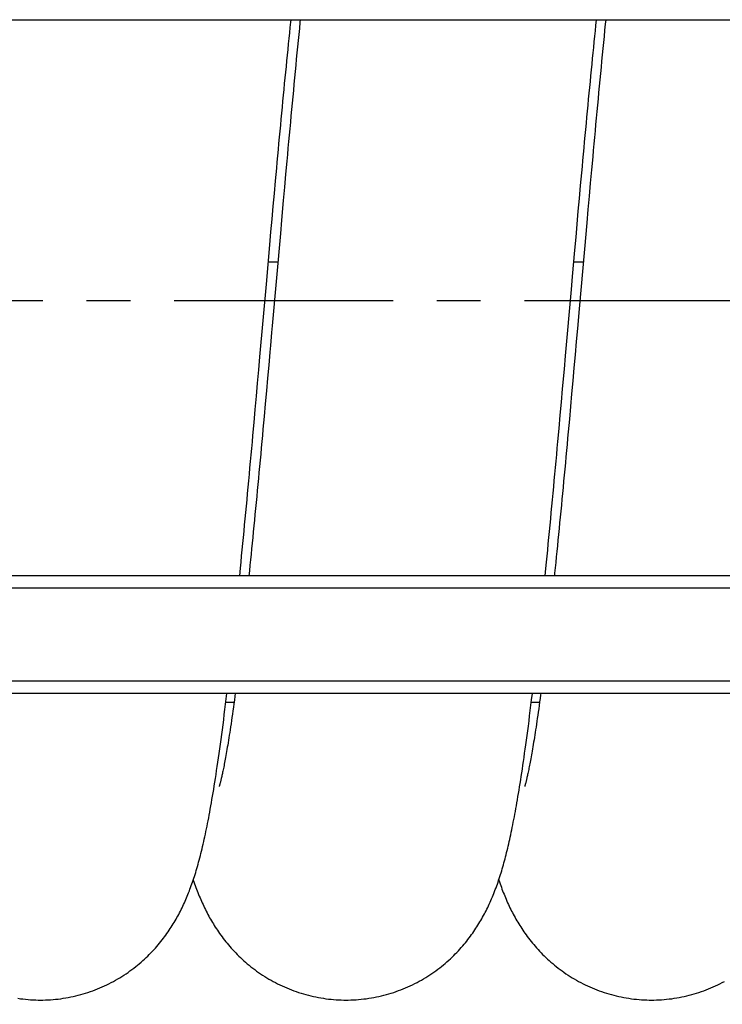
# Model space of a CAD drawing. Extents: x 0 to 594, y 0 to 420.
# Tile 4 of 21: x 267 to 306, y 48 to 103. Entities that reach past the tile are written whole.
import ezdxf

# ---------------------------------------------------------------- set-up
doc = ezdxf.new("R2010")
doc.units = 0
doc.header["$LTSCALE"] = 32.67
doc.linetypes.add('CENTER', pattern=[0.6, 0.375, -0.075, 0.075, -0.075])
doc.layers.get('0').update_dxf_attribs({"linetype": 'CONTINUOUS'})
for name, color, linetype in [('110653_DXF_CONTINUOUS_LINE', 7, 'CONTINUOUS'), ('110803_DXF_CONTINUOUS_LINE', 7, 'CONTINUOUS'), ('ASEM_125_150-15_DXF_AXIS', 7, 'CONTINUOUS'), ('ASEM_125_150-15_DXF_DIMENS', 7, 'CONTINUOUS'), ('HOSE_125_150DXF_CONTINUOUS', 7, 'CONTINUOUS')]:
    doc.layers.add(name, color=color, linetype=linetype)
doc.styles.get("Standard").update_dxf_attribs({"font": 'txt', "width": 0.7})
doc.dimstyles.new('DIMSTYLE_2', dxfattribs={"dimtxt": 3.5, "dimasz": 3, "dimexe": 1.5, "dimexo": 1, "dimgap": 0.875, "dimtad": 1, "dimdec": 3, "dimlfac": 10, "dimtxsty": 'STANDARD', "dimblk": '_ARROW_FILLED', "dimblk1": '_ARROW_FILLED', "dimblk2": '_ARROW_FILLED', "dimcen": 0.09, "dimazin": 3, "dimtp": 1.2, "dimtm": 1.2, "dimtfac": 1, "dimtdec": 3, "dimtofl": 0, "dimtmove": 0, "dimatfit": 3, "dimtolj": 1})
doc.dimstyles.new('DIMSTYLE_4', dxfattribs={"dimtxt": 3.5, "dimasz": 3, "dimexe": 1.5, "dimexo": 1, "dimgap": 0.875, "dimtad": 1, "dimdec": 0, "dimlfac": 10, "dimtxsty": 'STANDARD', "dimblk": '_ARROW_FILLED', "dimblk1": '_ARROW_FILLED', "dimblk2": '_ARROW_FILLED', "dimcen": 0.09, "dimazin": 3, "dimtp": 1.2, "dimtm": 1.2, "dimtfac": 1, "dimtdec": 0, "dimtofl": 0, "dimtmove": 0, "dimatfit": 3, "dimtolj": 1})

# ---------------------------------------------------------------- blocks, each defined once
blk = doc.blocks.new('_ARROW_FILLED')
at = {"color": 0, "linetype": 'BYBLOCK'}
blk.add_solid([(0, 0), (-1, 0.167), (-1, -0.167)], dxfattribs=at)
blk = doc.blocks.new('*D3')
at = {"layer": 'ASEM_125_150-15_DXF_DIMENS', "color": 2, "linetype": 'CONTINUOUS'}
for p, q in [((234.612, 57.738), (234.612, 34.588)), ((372.012, 57.738), (372.012, 34.588)), ((234.612, 36.088), (303.312, 36.088)), ((372.012, 36.088), (303.312, 36.088))]:
    blk.add_line(p, q, dxfattribs=at)
at = {"layer": 'ASEM_125_150-15_DXF_DIMENS', "color": 2, "linetype": 'CONTINUOUS', "xscale": 3, "yscale": 3, "zscale": 3, "rotation": 180}
blk.add_blockref('_ARROW_FILLED', (234.612, 36.088), dxfattribs=at)
at = {"layer": 'ASEM_125_150-15_DXF_DIMENS', "color": 2, "linetype": 'CONTINUOUS', "xscale": 3, "yscale": 3, "zscale": 3}
blk.add_blockref('_ARROW_FILLED', (372.012, 36.088), dxfattribs=at)
at = {"layer": 'ASEM_125_150-15_DXF_DIMENS', "color": 2, "linetype": 'CONTINUOUS', "insert": (303.312, 40.463), "char_height": 3.5, "width": 15, "attachment_point": 2}
blk.add_mtext('1374', dxfattribs=at)
blk = doc.blocks.new('*D4')
at = {"layer": 'ASEM_125_150-15_DXF_DIMENS', "color": 2, "linetype": 'CONTINUOUS'}
for p, q in [((232.712, 59.011), (232.712, 24.588)), ((373.912, 59.011), (373.912, 24.588)), ((232.712, 26.088), (303.312, 26.088)), ((373.912, 26.088), (303.312, 26.088))]:
    blk.add_line(p, q, dxfattribs=at)
at = {"layer": 'ASEM_125_150-15_DXF_DIMENS', "color": 2, "linetype": 'CONTINUOUS', "xscale": 3, "yscale": 3, "zscale": 3, "rotation": 180}
blk.add_blockref('_ARROW_FILLED', (232.712, 26.088), dxfattribs=at)
at = {"layer": 'ASEM_125_150-15_DXF_DIMENS', "color": 2, "linetype": 'CONTINUOUS', "xscale": 3, "yscale": 3, "zscale": 3}
blk.add_blockref('_ARROW_FILLED', (373.912, 26.088), dxfattribs=at)
at = {"layer": 'ASEM_125_150-15_DXF_DIMENS', "color": 2, "linetype": 'CONTINUOUS', "insert": (303.312, 30.463), "char_height": 3.5, "width": 14.25, "attachment_point": 2}
blk.add_mtext('1412', dxfattribs=at)
blk = doc.blocks.new('*D7')
at = {"layer": 'ASEM_125_150-15_DXF_DIMENS', "color": 2, "linetype": 'CONTINUOUS'}
for p, q in [((230.362, 78.363), (230.362, 14.588)), ((382.497, 77.773), (382.497, 14.588)), ((230.362, 16.088), (306.43, 16.088)), ((382.497, 16.088), (306.43, 16.088))]:
    blk.add_line(p, q, dxfattribs=at)
at = {"layer": 'ASEM_125_150-15_DXF_DIMENS', "color": 2, "linetype": 'CONTINUOUS', "xscale": 3, "yscale": 3, "zscale": 3, "rotation": 180}
blk.add_blockref('_ARROW_FILLED', (230.362, 16.088), dxfattribs=at)
at = {"layer": 'ASEM_125_150-15_DXF_DIMENS', "color": 2, "linetype": 'CONTINUOUS', "xscale": 3, "yscale": 3, "zscale": 3}
blk.add_blockref('_ARROW_FILLED', (382.497, 16.088), dxfattribs=at)
at = {"layer": 'ASEM_125_150-15_DXF_DIMENS', "color": 2, "linetype": 'CONTINUOUS', "insert": (306.43, 20.463), "char_height": 3.5, "width": 13.875, "attachment_point": 2}
blk.add_mtext('1521', dxfattribs=at)

msp = doc.modelspace()

# ---------------------------------------------------------------- linework, layer by layer
at = {"layer": '110653_DXF_CONTINUOUS_LINE', "color": 3, "linetype": 'CONTINUOUS'}
for p, q in [((280.59962, 89.41992), (281.1328, 89.41992)), ((297.69697, 89.41992), (298.23011, 89.41992)), ((278.68117, 64.73774), (278.22028, 64.73774)), ((295.7785, 64.73774), (295.31762, 64.73774))]:
    msp.add_line(p, q, dxfattribs=at)
at = {"layer": '110653_DXF_CONTINUOUS_LINE', "color": 9, "linetype": 'CONTINUOUS'}
for p, q in [((280.59962, 89.41992), (281.1328, 89.41992)), ((297.69697, 89.41992), (298.23011, 89.41992)), ((278.68117, 64.73774), (278.22028, 64.73774)), ((295.7785, 64.73774), (295.31762, 64.73774))]:
    msp.add_line(p, q, dxfattribs=at)
at = {"layer": '110803_DXF_CONTINUOUS_LINE', "color": 7, "linetype": 'CONTINUOUS'}
for p, q in [((237.21216, 102.96959), (369.41216, 102.96959)), ((237.21216, 102.96858), (369.41216, 102.96858)), ((369.41216, 71.83774), (237.21216, 71.83774)), ((369.41216, 65.24741), (237.21216, 65.24741))]:
    msp.add_line(p, q, dxfattribs=at)
at = {"layer": '110803_DXF_CONTINUOUS_LINE', "color": 9, "linetype": 'CONTINUOUS'}
for p, q in [((369.41216, 71.13774), (237.21216, 71.13774)), ((369.41216, 65.94741), (237.21216, 65.94741))]:
    msp.add_line(p, q, dxfattribs=at)
at = {"layer": 'ASEM_125_150-15_DXF_AXIS', "color": 7, "linetype": 'CENTER'}
msp.add_line((385.59216, 87.23774), (227.36216, 87.23774), dxfattribs=at)
at = {"layer": 'HOSE_125_150DXF_CONTINUOUS', "color": 7, "linetype": 'CONTINUOUS'}
for p, q in [((298.93645, 102.64781), (298.96981, 102.96858)), ((281.56835, 94.32116), (281.50247, 93.58714)), ((298.68688, 94.55613), (298.62083, 93.82157)), ((298.62083, 93.82157), (298.55489, 93.08478)), ((280.87633, 92.52775), (280.94054, 93.24135)), ((281.50247, 93.58714), (281.43667, 92.85084)), ((281.43667, 92.85084), (281.33813, 91.74298)), ((297.94868, 92.2491), (298.0133, 92.96838)), ((298.55489, 93.08478), (298.48906, 92.34608)), ((280.812, 91.80958), (280.87633, 92.52775)), ((297.88396, 91.52542), (297.94868, 92.2491)), ((298.48906, 92.34608), (298.42332, 91.6059)), ((280.74756, 91.08725), (280.812, 91.80958)), ((281.33813, 91.74298), (281.27255, 91.00288)), ((297.81914, 90.79777), (297.88396, 91.52542)), ((298.42332, 91.6059), (298.29211, 90.12276)), ((280.68301, 90.36122), (280.74756, 91.08725)), ((281.27255, 91.00288), (280.81624, 85.82777)), ((297.75424, 90.06669), (297.81914, 90.79777)), ((280.58602, 89.26624), (280.68301, 90.36122)), ((297.62417, 88.59628), (297.75424, 90.06669)), ((298.29211, 90.12276), (297.99828, 86.78736)), ((280.48884, 88.16545), (280.58602, 89.26624)), ((297.55904, 87.85799), (297.62417, 88.59628)), ((280.13087, 84.10405), (280.48884, 88.16545)), ((297.23239, 84.15102), (297.55904, 87.85799)), ((297.99828, 86.78736), (297.90061, 85.68028)), ((280.81624, 85.82777), (280.7838, 85.46046)), ((297.90061, 85.68028), (297.83556, 84.94456)), ((297.83556, 84.94456), (297.77056, 84.21123)), ((280.68661, 84.36219), (280.62191, 83.6336)), ((280.06555, 83.36515), (280.13087, 84.10405)), ((297.16679, 83.40905), (297.23239, 84.15102)), ((297.77056, 84.21123), (297.70565, 83.48092)), ((280.00014, 82.62714), (280.06555, 83.36515)), ((280.62191, 83.6336), (280.55729, 82.90839)), ((297.06821, 82.29763), (297.16679, 83.40905)), ((297.70565, 83.48092), (297.64085, 82.75421)), ((280.55729, 82.90839), (280.49276, 82.187)), ((297.64085, 82.75421), (297.57615, 82.03164)), ((279.93464, 81.89046), (280.00014, 82.62714)), ((280.49276, 82.187), (280.42832, 81.46983)), ((297.00238, 81.55833), (297.06821, 82.29763)), ((279.86905, 81.15551), (279.93464, 81.89046)), ((297.57615, 82.03164), (297.51158, 81.31376)), ((279.80339, 80.4227), (279.86905, 81.15551)), ((296.93646, 80.82084), (297.00238, 81.55833)), ((296.87042, 80.08552), (296.93646, 80.82084)), ((278.99715, 71.83774), (279.03972, 72.26552)), ((296.0945, 71.83774), (296.13553, 72.24991))]:
    msp.add_line(p, q, dxfattribs=at)
at = {"layer": 'HOSE_125_150DXF_CONTINUOUS', "color": 9, "linetype": 'CONTINUOUS'}
for p, q in [((280.59962, 89.41992), (281.1328, 89.41992)), ((297.69697, 89.41992), (298.23011, 89.41992)), ((278.68117, 64.73774), (278.22028, 64.73774)), ((295.7785, 64.73774), (295.31762, 64.73774))]:
    msp.add_line(p, q, dxfattribs=at)
at = {"layer": 'HOSE_125_150DXF_CONTINUOUS', "color": 7, "linetype": 'CONTINUOUS'}
for points in [[(280.94054, 93.24135), (281.00465, 93.94996), (281.03666, 94.30227), (281.06866, 94.6532), (281.10063, 95.0027), (281.13257, 95.35072), (281.16449, 95.69723), (281.19638, 96.04217), (281.22824, 96.38547), (281.26007, 96.72711), (281.29187, 97.06703), (281.32364, 97.40513), (281.35537, 97.74139), (281.38707, 98.07574), (281.41874, 98.40812), (281.45036, 98.73846), (281.48195, 99.06674), (281.5135, 99.39289), (281.54501, 99.71684), (281.57648, 100.03857), (281.6079, 100.35802), (281.63928, 100.67516), (281.67061, 100.98995), (281.7019, 101.30233), (281.73314, 101.61227), (281.76434, 101.91972), (281.7955, 102.22465), (281.82661, 102.52703), (281.85768, 102.8268), (281.87248, 102.96858)], [(282.38363, 102.96858), (282.36888, 102.82194), (282.33505, 102.48335), (282.30128, 102.14316), (282.26757, 101.80141), (282.23391, 101.45806), (282.20029, 101.11316), (282.16672, 100.76678), (282.13319, 100.41887), (282.09969, 100.06949), (282.06622, 99.7187), (282.03279, 99.36652), (281.9994, 99.01301), (281.96604, 98.65822), (281.93272, 98.30221), (281.89944, 97.94506), (281.8662, 97.5868), (281.83298, 97.22749), (281.7998, 96.86721), (281.76665, 96.50599), (281.73353, 96.14385), (281.70044, 95.78087), (281.66737, 95.41708), (281.63434, 95.0525), (281.56835, 94.32116)], [(298.0133, 92.96838), (298.07781, 93.68288), (298.11002, 94.03821), (298.14221, 94.39221), (298.17438, 94.74484), (298.20653, 95.09604), (298.23865, 95.44577), (298.27076, 95.79397), (298.30284, 96.14059), (298.33489, 96.48559), (298.36692, 96.82886), (298.39891, 97.17037), (298.43087, 97.51005), (298.46279, 97.84783), (298.49468, 98.18364), (298.52653, 98.51744), (298.55834, 98.84916), (298.59011, 99.17873), (298.62184, 99.50613), (298.65352, 99.83128), (298.68517, 100.15413), (298.71676, 100.47464), (298.74831, 100.79273), (298.77981, 101.10838), (298.81125, 101.42152), (298.84264, 101.73208), (298.87397, 102.04001), (298.90524, 102.34528), (298.93645, 102.64781)], [(299.48097, 102.96858), (299.45566, 102.7164), (299.42182, 102.37701), (299.38802, 102.03589), (299.35427, 101.69307), (299.32056, 101.34862), (299.2869, 101.00259), (299.25327, 100.65499), (299.21968, 100.30589), (299.18612, 99.95534), (299.1526, 99.60336), (299.11911, 99.25001), (299.08566, 98.89534), (299.05225, 98.5394), (299.01887, 98.18226), (298.98553, 97.82395), (298.95223, 97.46454), (298.91896, 97.10409), (298.88572, 96.74265), (298.8525, 96.38028), (298.81932, 96.01702), (298.78617, 95.65294), (298.75305, 95.28806), (298.68688, 94.55613)], [(280.7838, 85.46046), (280.71899, 84.72762), (280.68661, 84.36219)], [(280.42832, 81.46983), (280.36398, 80.75731), (280.33184, 80.40292), (280.29972, 80.04984), (280.26762, 79.69813), (280.23554, 79.34782), (280.20349, 78.99897), (280.17145, 78.65167), (280.13944, 78.30595), (280.10746, 77.96187), (280.07551, 77.61951), (280.0436, 77.27893), (280.01171, 76.94018), (279.97987, 76.60333), (279.94806, 76.26844), (279.91628, 75.93555), (279.88455, 75.60474), (279.85285, 75.27607), (279.8212, 74.94957), (279.78959, 74.62533), (279.75803, 74.30339), (279.72651, 73.9838), (279.69506, 73.66664), (279.66365, 73.35198), (279.63231, 73.03983), (279.60102, 72.73028), (279.56979, 72.42338), (279.53862, 72.11915), (279.50957, 71.83774)], [(297.51158, 81.31376), (297.44713, 80.60097), (297.41494, 80.24661), (297.38279, 79.89367), (297.35067, 79.54221), (297.31858, 79.19227), (297.28652, 78.84389), (297.25449, 78.49713), (297.22249, 78.15203), (297.19052, 77.80863), (297.15858, 77.46698), (297.12667, 77.12714), (297.09479, 76.78913), (297.06295, 76.45299), (297.03113, 76.11878), (296.99936, 75.78655), (296.96761, 75.45634), (296.93589, 75.1282), (296.90421, 74.80223), (296.87257, 74.47845), (296.84096, 74.15693), (296.8094, 73.83777), (296.77789, 73.52101), (296.74642, 73.2067), (296.71501, 72.89496), (296.68366, 72.58582), (296.65236, 72.27932), (296.62112, 71.97555), (296.60685, 71.83774)], [(279.03972, 72.26552), (279.07337, 72.60619), (279.10697, 72.94848), (279.14053, 73.29234), (279.17405, 73.6377), (279.20751, 73.98452), (279.24093, 74.33275), (279.2743, 74.68231), (279.30763, 75.03314), (279.34091, 75.38519), (279.37415, 75.73845), (279.40736, 76.09283), (279.44052, 76.4483), (279.47365, 76.80488), (279.50675, 77.1625), (279.53982, 77.52111), (279.57286, 77.88074), (279.60587, 78.24132), (279.63885, 78.60281), (279.6718, 78.9652), (279.70473, 79.32844), (279.73764, 79.69246), (279.80339, 80.4227)], [(296.13553, 72.24991), (296.16934, 72.59216), (296.2031, 72.93599), (296.23681, 73.28136), (296.27047, 73.62821), (296.30409, 73.97657), (296.33767, 74.32641), (296.37122, 74.67767), (296.40473, 75.03034), (296.43821, 75.3844), (296.47165, 75.73977), (296.50506, 76.09638), (296.53844, 76.45419), (296.57178, 76.81314), (296.60508, 77.17317), (296.63835, 77.5342), (296.67159, 77.8962), (296.70481, 78.2591), (296.73799, 78.62286), (296.77114, 78.98741), (296.80426, 79.35274), (296.87042, 80.08552)], [(267.85083, 48.08775), (267.97895, 48.08872), (268.12217, 48.09209), (268.2653, 48.09787), (268.40831, 48.10607), (268.55115, 48.11668), (268.69376, 48.1297), (268.83611, 48.14511), (268.97815, 48.16292), (269.11983, 48.18311), (269.26111, 48.20568), (269.40195, 48.23062), (269.54229, 48.25791), (269.68209, 48.28754), (269.82132, 48.3195), (269.95989, 48.35377), (270.09779, 48.39033), (270.23496, 48.42918), (270.37134, 48.47027), (270.50689, 48.5136), (270.64157, 48.55913), (270.77531, 48.60685), (270.90808, 48.65672), (271.03985, 48.70872), (271.17053, 48.76281), (271.30011, 48.81898), (271.42856, 48.87718), (271.55575, 48.93735), (271.68166, 48.99946), (271.80627, 49.06348), (271.92941, 49.1293), (272.05105, 49.19688), (272.17118, 49.26617), (272.28967, 49.33708), (272.40651, 49.40955), (272.52168, 49.48355), (272.63511, 49.55898), (272.7468, 49.63581), (272.85674, 49.71398), (272.96484, 49.79339), (273.07113, 49.874), (273.17557, 49.95576), (273.27806, 50.0385), (273.37859, 50.12218), (273.47717, 50.20675), (273.5737, 50.29206), (273.66815, 50.37799), (273.76059, 50.46456), (273.8511, 50.55177), (273.9397, 50.63956), (274.0264, 50.72791), (274.11134, 50.81687), (274.19461, 50.9065), (274.27615, 50.99668), (274.35587, 51.08725), (274.43383, 51.17822), (274.51004, 51.26952), (274.58431, 51.36087), (274.65668, 51.45223), (274.72719, 51.54356), (274.79572, 51.63462), (274.86229, 51.72532), (274.92696, 51.81567), (274.98972, 51.90553), (275.05051, 51.99471), (275.10948, 52.08332), (275.16691, 52.17169), (275.22281, 52.25977), (275.27724, 52.34755), (275.33051, 52.43548), (275.38265, 52.52356), (275.43367, 52.61177), (275.4838, 52.70048), (275.53312, 52.78977), (275.58158, 52.87959), (275.6293, 52.97009), (275.67635, 53.06144), (275.72267, 53.15352), (275.76818, 53.24612), (275.81288, 53.33926), (275.85681, 53.43296), (275.89988, 53.527), (275.94208, 53.62135), (275.98347, 53.71607), (276.02403, 53.81107), (276.06373, 53.90624), (276.10265, 54.00174), (276.14092, 54.09784), (276.17858, 54.19458), (276.21564, 54.29201), (276.25226, 54.3905), (276.28846, 54.49013), (276.32427, 54.59095), (276.35979, 54.69328), (276.3951, 54.79736), (276.43017, 54.90311), (276.46493, 55.01039), (276.49943, 55.11932), (276.53367, 55.22994), (276.56758, 55.34202), (276.60116, 55.45555), (276.63446, 55.57069), (276.66747, 55.68741), (276.70022, 55.80577), (276.73271, 55.92586), (276.76498, 56.04771), (276.79702, 56.17137), (276.82887, 56.29694), (276.86053, 56.42443), (276.89201, 56.55394), (276.92334, 56.68551), (276.9545, 56.8191), (276.9855, 56.95472), (277.01635, 57.09247), (277.04709, 57.23245), (277.07771, 57.37466), (277.10824, 57.5192), (277.13873, 57.66637), (277.1692, 57.81622), (277.19966, 57.96882), (277.23016, 58.12444), (277.2607, 58.28316), (277.2913, 58.44503), (277.322, 58.61034), (277.3528, 58.77911), (277.3837, 58.95147), (277.41478, 59.12778), (277.44602, 59.30808), (277.47744, 59.49251), (277.50913, 59.68167), (277.54108, 59.87563), (277.57331, 60.07453), (277.60593, 60.27907), (277.63892, 60.48942), (277.67231, 60.70566), (277.70616, 60.92848), (277.74055, 61.15842), (277.77541, 61.39524), (277.81066, 61.63841), (277.84632, 61.8883), (277.88236, 62.14479), (277.91856, 62.4064), (277.95493, 62.67318), (277.99146, 62.94519), (278.02795, 63.22086), (278.06438, 63.49989), (278.10077, 63.78255), (278.13704, 64.06805), (278.17317, 64.35614), (278.20918, 64.64697), (278.24507, 64.94038), (278.28216, 65.24741)], [(278.74968, 65.24741), (278.72884, 65.0904), (278.70077, 64.88165), (278.67293, 64.67726), (278.64533, 64.47728), (278.61807, 64.28233), (278.59114, 64.09236), (278.56456, 63.90731), (278.53841, 63.72779), (278.51271, 63.55375), (278.48745, 63.38507), (278.46272, 63.22218), (278.43853, 63.06516), (278.41487, 62.9137), (278.39174, 62.76768), (278.36913, 62.62703), (278.34704, 62.49159), (278.32545, 62.36107), (278.30435, 62.23538), (278.28375, 62.11441), (278.26362, 61.99792), (278.24396, 61.88579), (278.22478, 61.77796), (278.20604, 61.67423), (278.18777, 61.57452), (278.16995, 61.47876), (278.15258, 61.38676), (278.13565, 61.29843), (278.11916, 61.21374), (278.1031, 61.1325), (278.08747, 61.05464), (278.07228, 60.98013), (278.05753, 60.90888), (278.04322, 60.84085), (278.02936, 60.77598), (278.01595, 60.7142), (278.00299, 60.65548), (277.9905, 60.59976), (277.97848, 60.54698), (277.96693, 60.49709), (277.95586, 60.45005), (277.94528, 60.40581), (277.93519, 60.36433), (277.9256, 60.32556), (277.91653, 60.28947), (277.90798, 60.25603), (277.89997, 60.22519), (277.89249, 60.1969), (277.88556, 60.17113), (277.87918, 60.14782), (277.87338, 60.12697), (277.86815, 60.10851), (277.86351, 60.09242), (277.85948, 60.07868), (277.85607, 60.06726), (277.85329, 60.0581), (277.85115, 60.05119), (277.85002, 60.04759)], [(284.94813, 48.08779), (285.07696, 48.08876), (285.22091, 48.09217), (285.36476, 48.09802), (285.50849, 48.1063), (285.65205, 48.11702), (285.79538, 48.13016), (285.93843, 48.14574), (286.08118, 48.16372), (286.22356, 48.18412), (286.36552, 48.20692), (286.50704, 48.2321), (286.64805, 48.25966), (286.78851, 48.28959), (286.92838, 48.32187), (287.0676, 48.35647), (287.20612, 48.3934), (287.34391, 48.43262), (287.48089, 48.47411), (287.61704, 48.51786), (287.75232, 48.56385), (287.88663, 48.61202), (288.01995, 48.66237), (288.15225, 48.71486), (288.28342, 48.76946), (288.41344, 48.82612), (288.54227, 48.88482), (288.66983, 48.94549), (288.79609, 49.00812), (288.92102, 49.07266), (289.04452, 49.13904), (289.16658, 49.20723), (289.28717, 49.27718), (289.40616, 49.34879), (289.52354, 49.42204), (289.6393, 49.49686), (289.75327, 49.57311), (289.86543, 49.65075), (289.9758, 49.72972), (290.08426, 49.80991), (290.19082, 49.89127), (290.29548, 49.97374), (290.39818, 50.05722), (290.49895, 50.14168), (290.59778, 50.22706), (290.69464, 50.31326), (290.78953, 50.40023), (290.88248, 50.48792), (290.97343, 50.57623), (291.06241, 50.66511), (291.14944, 50.75451), (291.23445, 50.84429), (291.31748, 50.93441), (291.39854, 51.02481), (291.47757, 51.11535), (291.55462, 51.20598), (291.62971, 51.29667), (291.7028, 51.38727), (291.77393, 51.47772), (291.84314, 51.568), (291.91047, 51.65805), (291.97589, 51.74777), (292.0395, 51.83718), (292.10147, 51.92641), (292.16181, 52.01544), (292.22057, 52.10424), (292.27792, 52.19299), (292.33388, 52.28167), (292.38849, 52.37027), (292.44188, 52.45895), (292.49406, 52.54765), (292.54507, 52.63641), (292.59511, 52.72553), (292.64417, 52.81495), (292.69231, 52.90474), (292.73976, 52.99534), (292.78659, 53.08685), (292.83276, 53.17924), (292.87839, 53.27271), (292.92354, 53.36743), (292.96817, 53.46332), (293.01221, 53.56026), (293.05569, 53.65832), (293.09862, 53.75752), (293.14089, 53.85759), (293.18253, 53.95863), (293.22356, 54.06064), (293.26382, 54.16325), (293.30335, 54.26644), (293.34218, 54.37032), (293.38024, 54.47461), (293.41754, 54.57931), (293.45415, 54.68451), (293.49004, 54.79008), (293.52521, 54.89599), (293.55973, 55.00233), (293.59366, 55.10924), (293.62702, 55.21674), (293.65984, 55.32487), (293.69219, 55.43381), (293.7241, 55.54359), (293.75558, 55.65426), (293.78669, 55.76597), (293.81746, 55.87878), (293.8479, 55.99271), (293.87806, 56.10791), (293.90796, 56.22445), (293.9376, 56.34236), (293.96703, 56.46171), (293.99624, 56.58255), (294.02525, 56.70492), (294.05411, 56.82897), (294.08282, 56.95473), (294.11141, 57.08227), (294.13992, 57.21186), (294.16837, 57.34356), (294.19678, 57.47741), (294.22519, 57.61368), (294.25362, 57.75243), (294.28206, 57.89372), (294.31057, 58.0378), (294.33916, 58.18474), (294.36782, 58.3346), (294.39661, 58.48763), (294.42552, 58.64392), (294.45455, 58.80351), (294.48373, 58.96654), (294.51305, 59.13309), (294.54253, 59.30322), (294.57218, 59.4771), (294.60201, 59.65481), (294.63202, 59.83643), (294.66224, 60.02212), (294.69266, 60.21195), (294.72329, 60.40602), (294.75416, 60.60457), (294.78525, 60.80756), (294.81659, 61.01519), (294.84826, 61.22812), (294.88026, 61.4464), (294.91259, 61.67018), (294.94536, 61.90025), (294.97857, 62.13677), (295.01223, 62.37984), (295.04643, 62.6303), (295.08125, 62.88884), (295.11661, 63.15509), (295.1524, 63.42822), (295.18868, 63.70891), (295.22538, 63.99673), (295.26216, 64.28912), (295.29903, 64.58605), (295.33599, 64.88755), (295.37948, 65.24741)], [(295.847, 65.24741), (295.83835, 65.18192), (295.81068, 64.97497), (295.78349, 64.77413), (295.75675, 64.57909), (295.73049, 64.38995), (295.70474, 64.20681), (295.67947, 64.02938), (295.65464, 63.8572), (295.63024, 63.69019), (295.60627, 63.52828), (295.58268, 63.371), (295.55947, 63.21827), (295.53664, 63.07004), (295.51415, 62.92595), (295.49198, 62.78585), (295.47016, 62.64979), (295.44866, 62.51765), (295.4275, 62.38933), (295.40667, 62.26483), (295.3862, 62.14419), (295.36608, 62.02736), (295.34633, 61.91428), (295.32695, 61.80498), (295.30795, 61.69941), (295.28934, 61.59752), (295.27114, 61.49935), (295.25335, 61.40482), (295.23596, 61.3139), (295.21902, 61.22661), (295.20251, 61.14291), (295.18645, 61.06273), (295.17084, 60.98605), (295.1557, 60.91282), (295.14102, 60.84297), (295.12681, 60.77648), (295.1131, 60.7133), (295.09987, 60.65335), (295.08714, 60.59659), (295.07491, 60.54297), (295.06319, 60.49242), (295.05196, 60.4448), (295.04124, 60.40006), (295.03102, 60.35817), (295.02132, 60.31904), (295.01214, 60.28264), (295.00349, 60.24892), (294.99537, 60.21783), (294.9878, 60.18933), (294.98079, 60.16339), (294.97436, 60.14004), (294.96854, 60.11925), (294.96332, 60.10098), (294.95876, 60.08528), (294.95487, 60.07213), (294.95166, 60.06147), (294.94915, 60.0533), (294.94779, 60.04894)], [(276.39945, 54.81046), (276.40163, 54.80389), (276.43708, 54.69925), (276.47281, 54.59621), (276.50887, 54.49459), (276.54536, 54.39411), (276.58228, 54.29474), (276.61967, 54.19639), (276.65767, 54.09874), (276.69633, 54.00169), (276.73564, 53.90525), (276.7757, 53.80923), (276.81659, 53.7135), (276.85829, 53.61813), (276.90076, 53.52329), (276.94402, 53.42891), (276.9881, 53.33499), (277.03288, 53.24179), (277.07837, 53.14933), (277.1246, 53.05753), (277.17151, 52.96654), (277.21902, 52.8765), (277.26723, 52.78722), (277.31632, 52.69838), (277.36628, 52.61004), (277.41715, 52.52213), (277.46922, 52.43419), (277.52251, 52.34625), (277.57706, 52.25829), (277.63322, 52.16985), (277.69111, 52.08082), (277.7507, 51.99136), (277.81208, 51.90139), (277.87538, 51.81086), (277.94058, 51.71991), (278.00757, 51.62877), (278.0764, 51.53746), (278.1471, 51.44604), (278.21953, 51.35477), (278.29368, 51.26371), (278.36961, 51.17288), (278.44722, 51.08246), (278.52645, 50.99257), (278.60739, 50.90315), (278.69014, 50.81415), (278.77474, 50.72561), (278.86121, 50.63757), (278.94965, 50.54998), (279.04015, 50.46283), (279.13268, 50.37624), (279.2272, 50.29029), (279.32373, 50.20503), (279.4223, 50.12053), (279.52282, 50.03691), (279.62529, 49.95422), (279.72974, 49.87251), (279.83609, 49.79189), (279.94436, 49.71241), (280.05454, 49.63413), (280.16649, 49.55719), (280.28023, 49.48162), (280.39574, 49.40747), (280.51284, 49.33491), (280.63151, 49.26398), (280.75175, 49.19471), (280.87343, 49.12719), (280.99651, 49.06149), (281.12099, 48.99761), (281.24678, 48.93564), (281.37384, 48.8756), (281.50215, 48.81753), (281.63163, 48.76148), (281.76223, 48.70748), (281.89394, 48.65556), (282.02666, 48.60577), (282.16034, 48.55813), (282.29498, 48.51266), (282.43047, 48.46941), (282.56678, 48.42839), (282.70388, 48.38962), (282.84169, 48.35312), (282.98019, 48.31892), (283.11933, 48.28702), (283.25905, 48.25745), (283.3993, 48.23022), (283.54006, 48.20534), (283.68126, 48.18282), (283.82285, 48.16268), (283.96481, 48.14492), (284.10708, 48.12954), (284.24961, 48.11657), (284.39237, 48.10599), (284.53529, 48.09783), (284.67833, 48.09207), (284.82147, 48.08873), (284.94813, 48.08779)], [(293.4968, 54.81044), (293.50089, 54.7981), (293.53494, 54.69771), (293.56951, 54.59802), (293.60463, 54.49898), (293.64034, 54.40053), (293.67665, 54.30265), (293.71361, 54.20529), (293.75122, 54.10842), (293.78953, 54.01199), (293.82857, 53.91599), (293.86834, 53.82041), (293.90889, 53.7252), (293.95024, 53.63036), (293.99237, 53.53596), (294.03532, 53.44195), (294.0791, 53.34834), (294.12368, 53.25525), (294.16908, 53.16263), (294.21533, 53.07048), (294.26236, 52.97895), (294.31016, 52.88807), (294.35878, 52.79777), (294.40825, 52.708), (294.45854, 52.61884), (294.50972, 52.53019), (294.56198, 52.44176), (294.61532, 52.35356), (294.66979, 52.26557), (294.72563, 52.17745), (294.78287, 52.08924), (294.84154, 52.00093), (294.90196, 51.91214), (294.96424, 51.82281), (295.02835, 51.73306), (295.09441, 51.64285), (295.16254, 51.55212), (295.23271, 51.46101), (295.30482, 51.36975), (295.37893, 51.27837), (295.45507, 51.18692), (295.53309, 51.09567), (295.61302, 51.00464), (295.69489, 50.91389), (295.77853, 50.82367), (295.86391, 50.73408), (295.95109, 50.64508), (296.0401, 50.55673), (296.1309, 50.46911), (296.22355, 50.38222), (296.31817, 50.29602), (296.41481, 50.21051), (296.51344, 50.12579), (296.61405, 50.04194), (296.71667, 49.95898), (296.82129, 49.877), (296.92776, 49.79615), (297.03608, 49.7165), (297.14626, 49.63808), (297.25817, 49.56103), (297.3718, 49.4854), (297.48716, 49.41122), (297.60413, 49.33861), (297.72271, 49.2676), (297.84287, 49.19823), (297.96451, 49.13061), (298.08761, 49.06476), (298.21214, 49.00073), (298.33799, 48.93859), (298.46513, 48.87839), (298.59354, 48.82015), (298.72311, 48.76394), (298.85382, 48.70979), (298.98564, 48.65771), (299.11849, 48.60776), (299.25233, 48.55997), (299.38713, 48.51434), (299.52281, 48.47094), (299.65933, 48.42976), (299.79667, 48.39084), (299.93473, 48.3542), (300.07348, 48.31985), (300.2129, 48.28782), (300.35289, 48.25813), (300.49342, 48.23079), (300.63446, 48.2058), (300.77594, 48.18319), (300.91783, 48.16296), (301.06008, 48.14512), (301.20264, 48.12969), (301.34546, 48.11666), (301.48851, 48.10604), (301.63173, 48.09784), (301.77506, 48.09206), (301.91849, 48.0887), (302.04544, 48.08775)], [(302.04543, 48.08775), (302.1736, 48.08872), (302.31688, 48.09209), (302.46008, 48.09789), (302.60316, 48.10609), (302.74609, 48.11672), (302.8888, 48.12975), (303.03124, 48.14518), (303.17337, 48.16301), (303.31514, 48.18323), (303.45651, 48.20582), (303.59743, 48.23079), (303.73784, 48.25811), (303.8777, 48.28777), (304.01697, 48.31976), (304.1556, 48.35406), (304.29353, 48.39065), (304.43073, 48.42953), (304.56714, 48.47065), (304.70272, 48.51401), (304.83744, 48.55958), (304.97122, 48.60733), (305.10402, 48.65724), (305.23582, 48.70928), (305.3665, 48.7634), (305.49605, 48.81957), (305.62443, 48.87777), (305.75153, 48.93792), (305.87735, 49.00001), (306.00185, 49.06399), (306.12492, 49.12979)], [(266.58053, 48.18331), (266.72249, 48.16306), (266.86483, 48.1452), (267.00747, 48.12974), (267.15039, 48.1167), (267.29352, 48.10606), (267.43683, 48.09785), (267.58026, 48.09206), (267.72378, 48.0887), (267.85083, 48.08775)]]:
    msp.add_lwpolyline(points, dxfattribs=at)

# ---------------------------------------------------------------- dimensions: what is measured, and where the dimension line sits
at = {"layer": 'ASEM_125_150-15_DXF_DIMENS', "color": 2, "linetype": 'CONTINUOUS'}
for base, p1, p2, dimstyle, picture, middle in [((382.49716, 16.08773), (230.36216, 79.36274), (382.49716, 78.77274), 'DIMSTYLE_4', '*D7', (305.92966, 16.08773)), ((373.91216, 26.08773), (232.71216, 60.01108), (373.91216, 60.01108), 'DIMSTYLE_2', '*D4', (302.81216, 26.08773)), ((372.01216, 36.08773), (234.61216, 58.73773), (372.01216, 58.73773), 'DIMSTYLE_2', '*D3', (302.81216, 36.08773))]:
    dim = msp.add_linear_dim(base=base, p1=p1, p2=p2, dimstyle=dimstyle, dxfattribs=at)
    dim.commit()
    dim.dimension.update_dxf_attribs({"geometry": picture, "text_midpoint": middle, "dimtype": 160})

doc.saveas('drawing.dxf')
